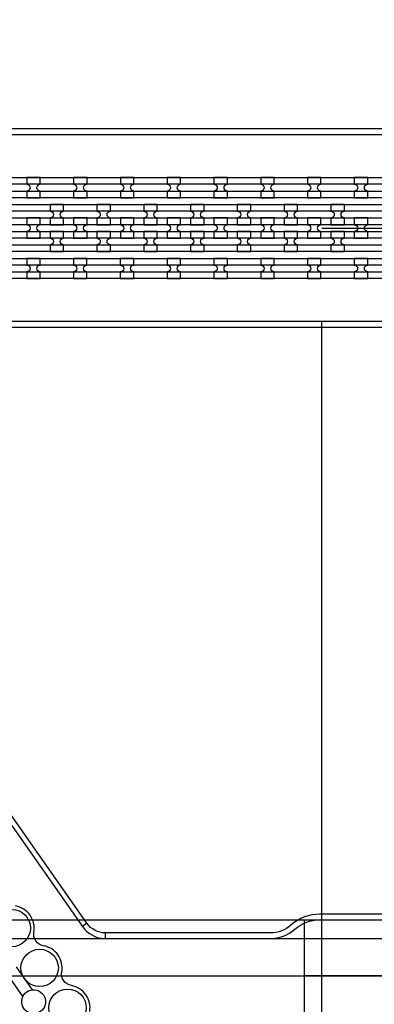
# Model space of a CAD drawing. Extents: x -63500 to 63500, y -63500 to 63500.
# Tile 141 of 256: x 13830 to 15725, y -15542 to -10275. Entities that reach past the tile are written whole.
import ezdxf

# ---------------------------------------------------------------- set-up
doc = ezdxf.new("R2010")
doc.units = 13
doc.header["$MEASUREMENT"] = 0
for name, color, linetype in [('1_Metal', 2, 'Continuous'), ('2_Electrodes', 5, 'Continuous'), ('3_Outline', 4, 'Continuous')]:
    doc.layers.add(name, color=color, linetype=linetype)

msp = doc.modelspace()

# ---------------------------------------------------------------- linework, layer by layer
for p, q in [((15443.9, -11390), (33943.9, -11390)), ((15443.9, -17051.2), (15443.9, -11890)), ((33943.9, -11890), (15443.9, -11890)), ((12022.2, -15090), (17368.1, -15090)), ((15350, -15090), (15350, -15690)), ((12022.2, -15190), (17760.6, -15190)), ((12022.2, -15390), (14350, -15390)), ((14350, -15390), (17350, -15390)), ((17350, -15390), (15350, -15390))]:
    msp.add_line(p, q)
for radius in [50000, 47500, 45000]:
    msp.add_circle((0, 0), radius)
at = {"layer": '1_Metal'}
for points in [[(-50000, 0, 1), (50000, 0), (51000, 0, -1), (-51000, 0)], [(13939.9, -11119.9), (13867.9, -11119.9), (13867.9, -11155.9, -0.414214), (13885.9, -11173.9), (13885.9, -11173.9, -0.414214), (13867.9, -11191.9), (13867.9, -11227.9), (13939.9, -11227.9), (13939.9, -11191.9, -0.414214), (13921.9, -11173.9), (13921.9, -11173.9, -0.414214), (13939.9, -11155.9)], [(14189.9, -11119.9), (14117.9, -11119.9), (14117.9, -11155.9, -0.414214), (14135.9, -11173.9), (14135.9, -11173.9, -0.414214), (14117.9, -11191.9), (14117.9, -11227.9), (14189.9, -11227.9), (14189.9, -11191.9, -0.414214), (14171.9, -11173.9), (14171.9, -11173.9, -0.414214), (14189.9, -11155.9)], [(14439.9, -11119.9), (14367.9, -11119.9), (14367.9, -11155.9, -0.414214), (14385.9, -11173.9), (14385.9, -11173.9, -0.414214), (14367.9, -11191.9), (14367.9, -11227.9), (14439.9, -11227.9), (14439.9, -11191.9, -0.414214), (14421.9, -11173.9), (14421.9, -11173.9, -0.414214), (14439.9, -11155.9)], [(14689.9, -11119.9), (14617.9, -11119.9), (14617.9, -11155.9, -0.414214), (14635.9, -11173.9), (14635.9, -11173.9, -0.414214), (14617.9, -11191.9), (14617.9, -11227.9), (14689.9, -11227.9), (14689.9, -11191.9, -0.414214), (14671.9, -11173.9), (14671.9, -11173.9, -0.414214), (14689.9, -11155.9)], [(14939.9, -11119.9), (14867.9, -11119.9), (14867.9, -11155.9, -0.414214), (14885.9, -11173.9), (14885.9, -11173.9, -0.414214), (14867.9, -11191.9), (14867.9, -11227.9), (14939.9, -11227.9), (14939.9, -11191.9, -0.414214), (14921.9, -11173.9), (14921.9, -11173.9, -0.414214), (14939.9, -11155.9)], [(15189.9, -11119.9), (15117.9, -11119.9), (15117.9, -11155.9, -0.414214), (15135.9, -11173.9), (15135.9, -11173.9, -0.414214), (15117.9, -11191.9), (15117.9, -11227.9), (15189.9, -11227.9), (15189.9, -11191.9, -0.414214), (15171.9, -11173.9), (15171.9, -11173.9, -0.414214), (15189.9, -11155.9)], [(15439.9, -11119.9), (15367.9, -11119.9), (15367.9, -11155.9, -0.414214), (15385.9, -11173.9), (15385.9, -11173.9, -0.414214), (15367.9, -11191.9), (15367.9, -11227.9), (15439.9, -11227.9), (15439.9, -11191.9, -0.414214), (15421.9, -11173.9), (15421.9, -11173.9, -0.414214), (15439.9, -11155.9)], [(15689.9, -11119.9), (15617.9, -11119.9), (15617.9, -11155.9, -0.414214), (15635.9, -11173.9), (15635.9, -11173.9, -0.414214), (15617.9, -11191.9), (15617.9, -11227.9), (15689.9, -11227.9), (15689.9, -11191.9, -0.414214), (15671.9, -11173.9), (15671.9, -11173.9, -0.414214), (15689.9, -11155.9)], [(33943.9, -11300), (33539.8, -11300), (5719.9, -11300, 0.414214), (3879.9, -13140), (3879.9, -13640, 0.414214), (5719.9, -15480), (6955.1, -15480, 0.244698), (6969.8, -15472.3), (7011.2, -15501.2), (6946.6, -15593.5), (6933.7, -15584.4, 0.013045), (6933.3, -15581.1, -0.091902), (6933.6, -15537.4, 0.471648), (6916, -15516), (5719.9, -15516, -0.414214), (3843.9, -13640), (3843.9, -13140, -0.414214), (5719.9, -11264), (33539.8, -11264), (33943.9, -11264)], [(13992.9, -11371.9), (14064.9, -11371.9), (14064.9, -11335.9, -0.414214), (14046.9, -11317.9), (14046.9, -11317.9, -0.414214), (14064.9, -11299.9), (14064.9, -11263.9), (13992.9, -11263.9), (13992.9, -11299.9, -0.414214), (14010.9, -11317.9), (14010.9, -11317.9, -0.414214), (13992.9, -11335.9), (13992.9, -11371.9)], [(14242.9, -11371.9), (14314.9, -11371.9), (14314.9, -11335.9, -0.414214), (14296.9, -11317.9), (14296.9, -11317.9, -0.414214), (14314.9, -11299.9), (14314.9, -11263.9), (14242.9, -11263.9), (14242.9, -11299.9, -0.414214), (14260.9, -11317.9), (14260.9, -11317.9, -0.414214), (14242.9, -11335.9), (14242.9, -11371.9)], [(14492.9, -11371.9), (14564.9, -11371.9), (14564.9, -11335.9, -0.414214), (14546.9, -11317.9), (14546.9, -11317.9, -0.414214), (14564.9, -11299.9), (14564.9, -11263.9), (14492.9, -11263.9), (14492.9, -11299.9, -0.414214), (14510.9, -11317.9), (14510.9, -11317.9, -0.414214), (14492.9, -11335.9), (14492.9, -11371.9)], [(14742.9, -11371.9), (14814.9, -11371.9), (14814.9, -11335.9, -0.414214), (14796.9, -11317.9), (14796.9, -11317.9, -0.414214), (14814.9, -11299.9), (14814.9, -11263.9), (14742.9, -11263.9), (14742.9, -11299.9, -0.414214), (14760.9, -11317.9), (14760.9, -11317.9, -0.414214), (14742.9, -11335.9), (14742.9, -11371.9)], [(14992.9, -11371.9), (15064.9, -11371.9), (15064.9, -11335.9, -0.414214), (15046.9, -11317.9), (15046.9, -11317.9, -0.414214), (15064.9, -11299.9), (15064.9, -11263.9), (14992.9, -11263.9), (14992.9, -11299.9, -0.414214), (15010.9, -11317.9), (15010.9, -11317.9, -0.414214), (14992.9, -11335.9), (14992.9, -11371.9)], [(15242.9, -11371.9), (15314.9, -11371.9), (15314.9, -11335.9, -0.414214), (15296.9, -11317.9), (15296.9, -11317.9, -0.414214), (15314.9, -11299.9), (15314.9, -11263.9), (15242.9, -11263.9), (15242.9, -11299.9, -0.414214), (15260.9, -11317.9), (15260.9, -11317.9, -0.414214), (15242.9, -11335.9), (15242.9, -11371.9)], [(15492.9, -11371.9), (15564.9, -11371.9), (15564.9, -11335.9, -0.414214), (15546.9, -11317.9), (15546.9, -11317.9, -0.414214), (15564.9, -11299.9), (15564.9, -11263.9), (15492.9, -11263.9), (15492.9, -11299.9, -0.414214), (15510.9, -11317.9), (15510.9, -11317.9, -0.414214), (15492.9, -11335.9), (15492.9, -11371.9)], [(33943.9, -11372), (33539.8, -11372), (5719.9, -11372, 0.414214), (3951.9, -13140), (3951.9, -13640, 0.414214), (5719.9, -15408), (7006.2, -15408, 0.244698), (7021, -15400.3), (7061.8, -15428.9), (7011.2, -15501.2), (6969.8, -15472.3, 0.606815), (6955.1, -15444), (5719.9, -15444, -0.414214), (3915.9, -13640), (3915.9, -13140, -0.414214), (5719.9, -11336), (33539.8, -11336), (33943.9, -11336)], [(13867.9, -11443.9), (13939.9, -11443.9), (13939.9, -11407.9, -0.414214), (13921.9, -11389.9), (13921.9, -11389.9, -0.414214), (13939.9, -11371.9), (13939.9, -11335.9), (13867.9, -11335.9), (13867.9, -11371.9, -0.414214), (13885.9, -11389.9), (13885.9, -11389.9, -0.414214), (13867.9, -11407.9), (13867.9, -11443.9)], [(14117.9, -11443.9), (14189.9, -11443.9), (14189.9, -11407.9, -0.414214), (14171.9, -11389.9), (14171.9, -11389.9, -0.414214), (14189.9, -11371.9), (14189.9, -11335.9), (14117.9, -11335.9), (14117.9, -11371.9, -0.414214), (14135.9, -11389.9), (14135.9, -11389.9, -0.414214), (14117.9, -11407.9), (14117.9, -11443.9)], [(14367.9, -11443.9), (14439.9, -11443.9), (14439.9, -11407.9, -0.414214), (14421.9, -11389.9), (14421.9, -11389.9, -0.414214), (14439.9, -11371.9), (14439.9, -11335.9), (14367.9, -11335.9), (14367.9, -11371.9, -0.414214), (14385.9, -11389.9), (14385.9, -11389.9, -0.414214), (14367.9, -11407.9), (14367.9, -11443.9)], [(14617.9, -11443.9), (14689.9, -11443.9), (14689.9, -11407.9, -0.414214), (14671.9, -11389.9), (14671.9, -11389.9, -0.414214), (14689.9, -11371.9), (14689.9, -11335.9), (14617.9, -11335.9), (14617.9, -11371.9, -0.414214), (14635.9, -11389.9), (14635.9, -11389.9, -0.414214), (14617.9, -11407.9), (14617.9, -11443.9)], [(14867.9, -11443.9), (14939.9, -11443.9), (14939.9, -11407.9, -0.414214), (14921.9, -11389.9), (14921.9, -11389.9, -0.414214), (14939.9, -11371.9), (14939.9, -11335.9), (14867.9, -11335.9), (14867.9, -11371.9, -0.414214), (14885.9, -11389.9), (14885.9, -11389.9, -0.414214), (14867.9, -11407.9), (14867.9, -11443.9)], [(15117.9, -11443.9), (15189.9, -11443.9), (15189.9, -11407.9, -0.414214), (15171.9, -11389.9), (15171.9, -11389.9, -0.414214), (15189.9, -11371.9), (15189.9, -11335.9), (15117.9, -11335.9), (15117.9, -11371.9, -0.414214), (15135.9, -11389.9), (15135.9, -11389.9, -0.414214), (15117.9, -11407.9), (15117.9, -11443.9)], [(15367.9, -11443.9), (15439.9, -11443.9), (15439.9, -11407.9, -0.414214), (15421.9, -11389.9), (15421.9, -11389.9, -0.414214), (15439.9, -11371.9), (15439.9, -11335.9), (15367.9, -11335.9), (15367.9, -11371.9, -0.414214), (15385.9, -11389.9), (15385.9, -11389.9, -0.414214), (15367.9, -11407.9), (15367.9, -11443.9)], [(15617.9, -11443.9), (15689.9, -11443.9), (15689.9, -11407.9, -0.414214), (15671.9, -11389.9), (15671.9, -11389.9, -0.414214), (15689.9, -11371.9), (15689.9, -11335.9), (15617.9, -11335.9), (15617.9, -11371.9, -0.414214), (15635.9, -11389.9), (15635.9, -11389.9, -0.414214), (15617.9, -11407.9), (15617.9, -11443.9)], [(33943.9, -11444), (33539.8, -11444), (5719.9, -11444, 0.414214), (4023.9, -13140), (4023.9, -13640, 0.414214), (5719.9, -15336), (7056.5, -15336, 0.244698), (7071.2, -15328.3), (7112.2, -15357), (7061.8, -15428.9), (7021, -15400.3, 0.606815), (7006.2, -15372), (5719.9, -15372, -0.414214), (3987.9, -13640), (3987.9, -13140, -0.414214), (5719.9, -11408), (33539.8, -11408), (33943.9, -11408)], [(13992.9, -11407.9), (13992.9, -11443.9, -0.414214), (14010.9, -11461.9), (14010.9, -11461.9, -0.414214), (13992.9, -11479.9), (13992.9, -11515.9), (14064.9, -11515.9), (14064.9, -11479.9, -0.414214), (14046.9, -11461.9), (14046.9, -11461.9, -0.414214), (14064.9, -11443.9), (14064.9, -11407.9)], [(14242.9, -11407.9), (14242.9, -11443.9, -0.414214), (14260.9, -11461.9), (14260.9, -11461.9, -0.414214), (14242.9, -11479.9), (14242.9, -11515.9), (14314.9, -11515.9), (14314.9, -11479.9, -0.414214), (14296.9, -11461.9), (14296.9, -11461.9, -0.414214), (14314.9, -11443.9), (14314.9, -11407.9)], [(14492.9, -11407.9), (14492.9, -11443.9, -0.414214), (14510.9, -11461.9), (14510.9, -11461.9, -0.414214), (14492.9, -11479.9), (14492.9, -11515.9), (14564.9, -11515.9), (14564.9, -11479.9, -0.414214), (14546.9, -11461.9), (14546.9, -11461.9, -0.414214), (14564.9, -11443.9), (14564.9, -11407.9)], [(14742.9, -11407.9), (14742.9, -11443.9, -0.414214), (14760.9, -11461.9), (14760.9, -11461.9, -0.414214), (14742.9, -11479.9), (14742.9, -11515.9), (14814.9, -11515.9), (14814.9, -11479.9, -0.414214), (14796.9, -11461.9), (14796.9, -11461.9, -0.414214), (14814.9, -11443.9), (14814.9, -11407.9)], [(14992.9, -11407.9), (14992.9, -11443.9, -0.414214), (15010.9, -11461.9), (15010.9, -11461.9, -0.414214), (14992.9, -11479.9), (14992.9, -11515.9), (15064.9, -11515.9), (15064.9, -11479.9, -0.414214), (15046.9, -11461.9), (15046.9, -11461.9, -0.414214), (15064.9, -11443.9), (15064.9, -11407.9)], [(15242.9, -11407.9), (15242.9, -11443.9, -0.414214), (15260.9, -11461.9), (15260.9, -11461.9, -0.414214), (15242.9, -11479.9), (15242.9, -11515.9), (15314.9, -11515.9), (15314.9, -11479.9, -0.414214), (15296.9, -11461.9), (15296.9, -11461.9, -0.414214), (15314.9, -11443.9), (15314.9, -11407.9)], [(15492.9, -11407.9), (15492.9, -11443.9, -0.414214), (15510.9, -11461.9), (15510.9, -11461.9, -0.414214), (15492.9, -11479.9), (15492.9, -11515.9), (15564.9, -11515.9), (15564.9, -11479.9, -0.414214), (15546.9, -11461.9), (15546.9, -11461.9, -0.414214), (15564.9, -11443.9), (15564.9, -11407.9)], [(33943.9, -11516), (33539.8, -11516), (5719.9, -11516, 0.414214), (4095.9, -13140), (4095.9, -13640, 0.414214), (5719.9, -15264), (7106.9, -15264, 0.188661), (7119.1, -15259.2, -0.063999), (7144.1, -15241.5), (7177, -15264.5), (7112.2, -15357), (7071.2, -15328.3, 0.606815), (7056.5, -15300), (5719.9, -15300, -0.414214), (4059.9, -13640), (4059.9, -13140, -0.414214), (5719.9, -11480), (33539.8, -11480), (33943.9, -11480)], [(13939.8, -11551.9), (13867.8, -11551.9), (13867.8, -11587.9, -0.414214), (13885.8, -11605.9), (13885.8, -11605.9, -0.414214), (13867.8, -11623.9), (13867.8, -11659.9), (13939.8, -11659.9), (13939.8, -11623.9, -0.414214), (13921.8, -11605.9), (13921.8, -11605.9, -0.414214), (13939.8, -11587.9)], [(14189.8, -11551.9), (14117.8, -11551.9), (14117.8, -11587.9, -0.414214), (14135.8, -11605.9), (14135.8, -11605.9, -0.414214), (14117.8, -11623.9), (14117.8, -11659.9), (14189.8, -11659.9), (14189.8, -11623.9, -0.414214), (14171.8, -11605.9), (14171.8, -11605.9, -0.414214), (14189.8, -11587.9)], [(14439.8, -11551.9), (14367.8, -11551.9), (14367.8, -11587.9, -0.414214), (14385.8, -11605.9), (14385.8, -11605.9, -0.414214), (14367.8, -11623.9), (14367.8, -11659.9), (14439.8, -11659.9), (14439.8, -11623.9, -0.414214), (14421.8, -11605.9), (14421.8, -11605.9, -0.414214), (14439.8, -11587.9)], [(14689.8, -11551.9), (14617.8, -11551.9), (14617.8, -11587.9, -0.414214), (14635.8, -11605.9), (14635.8, -11605.9, -0.414214), (14617.8, -11623.9), (14617.8, -11659.9), (14689.8, -11659.9), (14689.8, -11623.9, -0.414214), (14671.8, -11605.9), (14671.8, -11605.9, -0.414214), (14689.8, -11587.9)], [(14939.8, -11551.9), (14867.8, -11551.9), (14867.8, -11587.9, -0.414214), (14885.8, -11605.9), (14885.8, -11605.9, -0.414214), (14867.8, -11623.9), (14867.8, -11659.9), (14939.8, -11659.9), (14939.8, -11623.9, -0.414214), (14921.8, -11605.9), (14921.8, -11605.9, -0.414214), (14939.8, -11587.9)], [(15189.8, -11551.9), (15117.8, -11551.9), (15117.8, -11587.9, -0.414214), (15135.8, -11605.9), (15135.8, -11605.9, -0.414214), (15117.8, -11623.9), (15117.8, -11659.9), (15189.8, -11659.9), (15189.8, -11623.9, -0.414214), (15171.8, -11605.9), (15171.8, -11605.9, -0.414214), (15189.8, -11587.9)], [(15439.8, -11551.9), (15367.8, -11551.9), (15367.8, -11587.9, -0.414214), (15385.8, -11605.9), (15385.8, -11605.9, -0.414214), (15367.8, -11623.9), (15367.8, -11659.9), (15439.8, -11659.9), (15439.8, -11623.9, -0.414214), (15421.8, -11605.9), (15421.8, -11605.9, -0.414214), (15439.8, -11587.9)], [(15689.8, -11551.9), (15617.8, -11551.9), (15617.8, -11587.9, -0.414214), (15635.8, -11605.9), (15635.8, -11605.9, -0.414214), (15617.8, -11623.9), (15617.8, -11659.9), (15689.8, -11659.9), (15689.8, -11623.9, -0.414214), (15671.8, -11605.9), (15671.8, -11605.9, -0.414214), (15689.8, -11587.9)]]:
    msp.add_lwpolyline(points, format="xyb", close=True, dxfattribs=at)
for points in [[(5719.7, -11120), (33539.8, -11120)], [(5719.9, -11192), (33539.8, -11192)], [(5719.7, -11552), (33539.8, -11552)], [(5719.9, -11624), (33539.8, -11624.1)]]:
    msp.add_lwpolyline(points, dxfattribs=at)
for points in [[(33539.8, -11156), (5719.9, -11156, 0.414214)], [(33539.8, -11228), (5719.7, -11228, 0.414214)], [(33539.8, -11588), (5719.9, -11588, 0.414214)], [(33539.8, -11660), (5719.7, -11660, 0.414214)], [(14204.1, -15581.1, 0.414214), (14106.8, -15442.1, -0.414214), (14055, -15368.2, 0.414214), (13957.7, -15229.2, -0.414214), (13905.9, -15155.2, 0.414214), (13808.5, -15016.2, -0.414214)], [(13962.8, -15555.3, -1.734808), (13899.4, -15464.8), (13813.7, -15342.3, -1.734808)], [(13761.2, -15379), (13847, -15501.5, -1.734808), (13910.4, -15592)]]:
    msp.add_lwpolyline(points, format="xyb", dxfattribs=at)
at = {"layer": '2_Electrodes'}
for points in [[(47500, 0, -1), (-47500, 0), (-51000, 0, 1), (51000, 0)], [(3867.9, -14970, -0.610914), (3770.4, -15160), (3770.4, -15190, 0.610914), (3892.2, -14952.5, -0.156977), (3469.7, -13640), (3469.7, -13140, -0.414214), (5719.7, -10890), (32945.6, -10890), (32945.6, -10860), (5719.7, -10860, 0.414214), (3439.7, -13140), (3439.7, -13640, 0.156977)]]:
    msp.add_lwpolyline(points, format="xyb", close=True, dxfattribs=at)
for points in [[(32945.6, -11890), (5719.7, -11890, 0.414214)], [(9115.2, -14890), (12022.2, -14890, 0.606815), (12267.9, -14417.9), (11911.5, -13908.9, -0.414214), (11988.6, -13471.6), (12414.5, -13173.3, -0.414214), (12851.9, -13250.4), (14165.2, -15126, 0.244699), (14288, -15190), (14288, -15160, -0.244698), (14189.7, -15108.8), (14189.7, -15108.8), (12876.4, -13233.2, 0.414214), (12397.3, -13148.7), (11971.4, -13447, 0.414214), (11886.9, -13926.1), (12243.3, -14435.1, -0.606815), (12022.2, -14860), (9115.2, -14860, -0.606815)], [(16259.1, -15060), (15432.8, -15060, 0.182676), (15280.7, -15117.5, -0.182676), (15168.3, -15160), (14288, -15160, -0.244698), (14189.7, -15108.8), (14165.2, -15126, 0.244698), (14288, -15190), (15168.3, -15190, 0.182676), (15300.6, -15140, -0.182676), (15432.8, -15090), (16259.1, -15090, 0.293253)]]:
    msp.add_lwpolyline(points, format="xyb", dxfattribs=at)
msp.add_lwpolyline([(5719.7, -11920), (32945.6, -11920)], dxfattribs=at)
for centre in [(13787.7, -15134.4), (13936.8, -15347.3), (14085.9, -15560.3)]:
    msp.add_circle(centre, 100, dxfattribs=at)
at = {"layer": '3_Outline'}
for points in [[(47500, 0, -1), (-47500, 0), (-51000, 0, 1), (51000, 0)], [(3867.9, -14970, -0.610914), (3770.4, -15160), (3770.4, -15190, 0.610914), (3892.2, -14952.5, -0.156977), (3469.7, -13640), (3469.7, -13140, -0.414214), (5719.7, -10890), (32945.6, -10890), (32945.6, -10860), (5719.7, -10860, 0.414214), (3439.7, -13140), (3439.7, -13640, 0.156977)]]:
    msp.add_lwpolyline(points, format="xyb", close=True, dxfattribs=at)
for points in [[(32945.6, -11890), (5719.7, -11890, 0.414214)], [(9115.2, -14890), (12022.2, -14890, 0.606815), (12267.9, -14417.9), (11911.5, -13908.9, -0.414214), (11988.6, -13471.6), (12414.5, -13173.3, -0.414214), (12851.9, -13250.4), (14165.2, -15126, 0.244699), (14288, -15190), (14288, -15160, -0.244698), (14189.7, -15108.8), (14189.7, -15108.8), (12876.4, -13233.2, 0.414214), (12397.3, -13148.7), (11971.4, -13447, 0.414214), (11886.9, -13926.1), (12243.3, -14435.1, -0.606815), (12022.2, -14860), (9115.2, -14860, -0.606815)], [(16259.1, -15060), (15432.8, -15060, 0.182676), (15280.7, -15117.5, -0.182676), (15168.3, -15160), (14288, -15160, -0.244698), (14189.7, -15108.8), (14165.2, -15126, 0.244698), (14288, -15190), (15168.3, -15190, 0.182676), (15300.6, -15140, -0.182676), (15432.8, -15090), (16259.1, -15090, 0.293253)]]:
    msp.add_lwpolyline(points, format="xyb", dxfattribs=at)
msp.add_lwpolyline([(5719.7, -11920), (32945.6, -11920)], dxfattribs=at)

doc.saveas('drawing.dxf')
